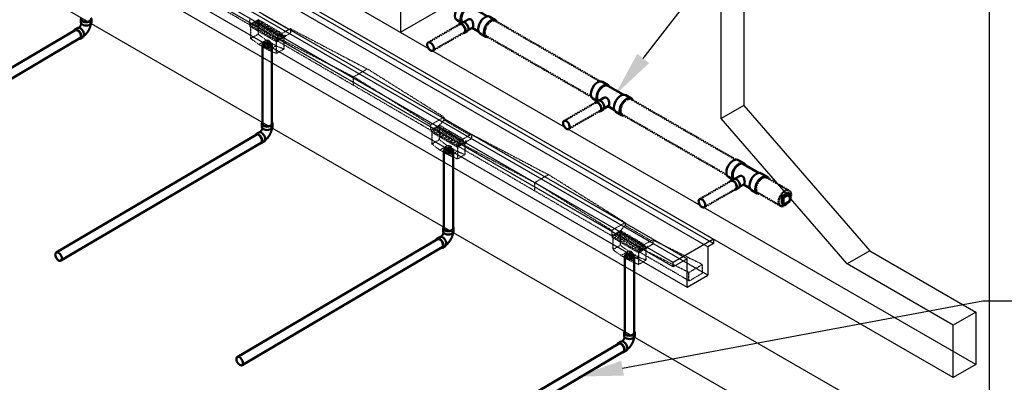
# Model space of a CAD drawing. Header units: inches. Extents: x 169 to 20644, y -1032 to 721.
# Tile 26 of 42: x 2140 to 2509, y -759 to -623. Entities that reach past the tile are written whole.
import ezdxf
from ezdxf import colors
from ezdxf.entities.mleader import LeaderData, LeaderLine
from ezdxf.math import Vec2, Vec3

# ---------------------------------------------------------------- set-up
doc = ezdxf.new("R2010")
doc.units = ezdxf.units.IN
doc.header["$LTSCALE"] = 0.5
doc.header["$MEASUREMENT"] = 0
for name, pattern in [('Dash - 1_16_', [0.1875, 0.125, -0.0625]), ('Dot 1_32_', [0.03125, 0, -0.03125]), ('HIDDEN2', [0.1875, 0.125, -0.0625])]:
    doc.linetypes.add(name, pattern=pattern)
for name, color, linetype in [('M-DETL-LIGHT', 1, 'Continuous'), ('M-SECT-PATT', 8, 'Continuous'), ('P-PIPE', 3, 'Continuous'), ('S-ANNO-DIMS', 1, 'Continuous')]:
    doc.layers.add(name, color=color, linetype=linetype)
doc.styles.add('Annotative', font='romans.shx', dxfattribs={"width": 0.8, "height": 0.125})

# ---------------------------------------------------------------- blocks, each defined once
blk = doc.blocks.new('Bend - PVC - Sch 40 - DWV_USACE - Standard-V30-DRAINAGE ISOMETRIC')
at = {"layer": 'P-PIPE', "color": 90, "lineweight": 50}
for p, q in [((1286.15, -165.68), (1286.15, -166.91)), ((1290.11, -166.91), (1290.11, -165.68)), ((1284.96, -168.98), (1283.9, -169.6)), ((1285.91, -173.01), (1286.97, -172.39))]:
    blk.add_line(p, q, dxfattribs=at)
for points in [[(1286.3, -165.28, 0), (1286.22, -165.38, 0), (1286.15, -165.68, 0), (1286.22, -165.98, 0), (1286.42, -166.25, 0), (1286.73, -166.49, 0)], [(1286.73, -166.49, 0), (1287.14, -166.67, 0), (1287.62, -166.78, 0), (1288.13, -166.82, 0), (1288.64, -166.78, 0), (1289.12, -166.67, 0), (1289.53, -166.49, 0), (1289.85, -166.25, 0), (1290.04, -165.98, 0), (1290.11, -165.68, 0), (1290.04, -165.38, 0), (1289.97, -165.28, 0)], [(1284.89, -169.7, 0), (1284.53, -169.55, 0), (1284.19, -169.51, 0), (1283.91, -169.6, 0), (1283.69, -169.8, 0), (1283.6, -170, 0)], [(1285.44, -173.09, 0), (1285.62, -173.1, 0), (1285.91, -173.02, 0), (1286.13, -172.81, 0), (1286.26, -172.5, 0), (1286.31, -172.12, 0), (1286.25, -171.67, 0), (1286.11, -171.2, 0), (1285.89, -170.74, 0), (1285.59, -170.32, 0), (1285.25, -169.96, 0), (1284.89, -169.7, 0)], [(1284.96, -168.98, 0), (1284.97, -168.97, 0), (1285.25, -168.89, 0), (1285.59, -168.92, 0), (1285.95, -169.08, 0)], [(1286.32, -167.35, 0), (1286.3, -167.41, 0), (1286.28, -167.48, 0), (1286.26, -167.55, 0), (1286.24, -167.63, 0), (1286.21, -167.7, 0), (1286.18, -167.77, 0), (1286.15, -167.85, 0), (1286.12, -167.92, 0), (1286.08, -167.99, 0), (1286.04, -168.07, 0), (1286, -168.14, 0), (1285.96, -168.21, 0), (1285.92, -168.28, 0), (1285.87, -168.35, 0), (1285.83, -168.42, 0), (1285.78, -168.49, 0), (1285.73, -168.56, 0), (1285.68, -168.62, 0), (1285.63, -168.68, 0), (1285.58, -168.74, 0), (1285.53, -168.79, 0), (1285.48, -168.85, 0), (1285.43, -168.89, 0), (1285.42, -168.9, 0)], [(1285.95, -169.08, 0), (1286.31, -169.34, 0), (1286.65, -169.69, 0), (1286.95, -170.12, 0), (1287.17, -170.58, 0), (1287.31, -171.05, 0), (1287.37, -171.49, 0), (1287.32, -171.88, 0), (1287.19, -172.19, 0), (1286.97, -172.39, 0)], [(1286.73, -167.71, 0), (1286.42, -167.48, 0), (1286.22, -167.2, 0), (1286.15, -166.91, 0)], [(1290.11, -166.91, 0), (1290.04, -167.2, 0), (1289.85, -167.48, 0), (1289.53, -167.71, 0), (1289.12, -167.89, 0), (1288.64, -168.01, 0), (1288.13, -168.05, 0), (1287.62, -168.01, 0), (1287.14, -167.89, 0), (1286.73, -167.71, 0)], [(1289.85, -167.48, 0), (1289.84, -167.55, 0), (1289.82, -167.71, 0), (1289.79, -167.87, 0), (1289.76, -168.03, 0), (1289.72, -168.18, 0), (1289.68, -168.34, 0), (1289.63, -168.5, 0), (1289.59, -168.65, 0), (1289.53, -168.8, 0), (1289.48, -168.96, 0), (1289.42, -169.11, 0), (1289.35, -169.26, 0), (1289.28, -169.41, 0), (1289.21, -169.56, 0), (1289.14, -169.7, 0), (1289.06, -169.85, 0), (1288.98, -169.99, 0), (1288.89, -170.13, 0), (1288.8, -170.27, 0), (1288.71, -170.4, 0), (1288.62, -170.54, 0), (1288.52, -170.67, 0), (1288.42, -170.8, 0), (1288.32, -170.93, 0), (1288.21, -171.05, 0), (1288.1, -171.17, 0), (1287.99, -171.29, 0), (1287.88, -171.4, 0), (1287.76, -171.51, 0), (1287.64, -171.62, 0), (1287.51, -171.73, 0), (1287.39, -171.83, 0), (1287.33, -171.87, 0)]]:
    blk.add_polyline3d(points, dxfattribs=at)
for centre, start, end in [((1287.17, -166.17), 126.6849, 134.3783), ((1289.1, -166.17), 45.6217, 53.3151)]:
    blk.add_arc(centre, 1.24, start, end, dxfattribs=at)
blk = doc.blocks.new('Plumbing_Joints_Spears_DWV_Tee_Reducing_Vent-Tee - P442-V27-DRAINAGE ISOMETRIC')
at = {"layer": 'P-PIPE', "color": 90, "lineweight": 50}
for p, q in [((2302.18, -613.9), (2300.05, -612.67)), ((2307.73, -617.49), (2302.01, -614.18)), ((2296.41, -618.99), (2298.05, -619.94)), ((2298.38, -619.75), (2297.32, -620.36)), ((2300.58, -618.69), (2298.87, -619.67)), ((2310.84, -618.9), (2308.72, -617.68)), ((2299.24, -623.7), (2300.3, -623.09)), ((2300.6, -622.71), (2302.33, -621.72)), ((2302.06, -621.87), (2304.42, -623.23)), ((2305.08, -623.99), (2307.2, -625.22))]:
    blk.add_line(p, q, dxfattribs=at)
for points in [[(2295.65, -617.32, 0), (2295.74, -616.5, 0), (2296, -615.63, 0), (2296.41, -614.78, 0), (2296.94, -614, 0), (2297.56, -613.34, 0), (2298.23, -612.85, 0), (2298.9, -612.57, 0), (2299.52, -612.51, 0), (2300.04, -612.67, 0)], [(2302.72, -614.56, 0), (2302.59, -614.28, 0), (2302.18, -613.9, 0), (2301.64, -613.73, 0), (2301.02, -613.79, 0), (2300.35, -614.08, 0), (2299.68, -614.56, 0), (2299.06, -615.22, 0), (2298.53, -616, 0), (2298.12, -616.86, 0), (2297.86, -617.72, 0), (2297.77, -618.54, 0)], [(2298.01, -618.41, 0), (2298.09, -617.66, 0), (2298.32, -616.87, 0), (2298.69, -616.1, 0), (2299.18, -615.39, 0), (2299.75, -614.79, 0), (2300.35, -614.35, 0), (2300.96, -614.09, 0), (2301.52, -614.03, 0), (2302.01, -614.18, 0)], [(2296.41, -618.99, 0), (2296, -618.61, 0), (2295.74, -618.04, 0), (2295.65, -617.32, 0)], [(2297.77, -618.54, 0), (2297.86, -619.26, 0), (2298.14, -619.89, 0)], [(2298.41, -619.74, 0), (2298.32, -619.58, 0), (2298.09, -619.06, 0), (2298.01, -618.41, 0)], [(2298.38, -619.75, 0), (2298.66, -619.67, 0), (2298.99, -619.7, 0), (2299.34, -619.85, 0), (2299.69, -620.1, 0), (2300.02, -620.45, 0), (2300.3, -620.86, 0), (2300.52, -621.31, 0), (2300.66, -621.77, 0), (2300.7, -622.21, 0)], [(2300.58, -618.69, 0), (2300.92, -618.56, 0), (2301.4, -618.57, 0), (2301.84, -618.82, 0), (2302.16, -619.27, 0), (2302.37, -619.84, 0), (2302.48, -620.45, 0), (2302.52, -621.01, 0)], [(2304.32, -622.32, 0), (2304.41, -621.5, 0), (2304.67, -620.64, 0), (2305.08, -619.78, 0), (2305.61, -619, 0), (2306.23, -618.35, 0), (2306.9, -617.86, 0), (2307.57, -617.57, 0), (2308.19, -617.51, 0), (2308.72, -617.68, 0)], [(2311.37, -619.54, 0), (2311.25, -619.28, 0), (2310.84, -618.9, 0), (2310.31, -618.74, 0), (2309.69, -618.8, 0), (2309.02, -619.08, 0), (2308.35, -619.57, 0), (2307.73, -620.23, 0), (2307.2, -621.01, 0), (2306.79, -621.86, 0), (2306.53, -622.73, 0), (2306.44, -623.55, 0)], [(2299.64, -622.82, 0), (2299.6, -622.38, 0), (2299.46, -621.93, 0), (2299.24, -621.48, 0), (2298.96, -621.06, 0), (2298.63, -620.72, 0), (2298.28, -620.46, 0), (2297.93, -620.31, 0), (2297.6, -620.28, 0), (2297.32, -620.36, 0), (2297.1, -620.57, 0), (2297.02, -620.74, 0)], [(2298.72, -623.76, 0), (2298.96, -623.79, 0), (2299.24, -623.7, 0), (2299.46, -623.5, 0), (2299.6, -623.2, 0), (2299.64, -622.82, 0)], [(2300.7, -622.21, 0), (2300.66, -622.59, 0), (2300.52, -622.89, 0), (2300.3, -623.09, 0)], [(2302.52, -621.01, 0), (2302.48, -621.44, 0), (2302.37, -621.69, 0), (2302.33, -621.72, 0)], [(2305.08, -623.99, 0), (2304.67, -623.61, 0), (2304.41, -623.04, 0), (2304.32, -622.32, 0)], [(2306.44, -623.55, 0), (2306.53, -624.27, 0), (2306.79, -624.84, 0), (2307.2, -625.22, 0), (2307.73, -625.38, 0), (2307.98, -625.36, 0)]]:
    blk.add_polyline3d(points, dxfattribs=at)
blk = doc.blocks.new('Plug - PVC - Sch 40 - DWV_USACE - Standard-V12-DRAINAGE ISOMETRIC ALTERNATE - PLAN 2')
at = {"layer": 'P-PIPE', "color": 90, "lineweight": 50}
for p, q in [((2478.92, -717.45), (2476.58, -718.8)), ((2476.58, -718.8), (2477.29, -719.21)), ((2476.58, -718.8), (2476.58, -721.5)), ((2477.29, -719.21), (2479.63, -717.86)), ((2477.29, -721.91), (2477.29, -719.21)), ((2479.63, -717.86), (2478.92, -717.45)), ((2479.63, -717.86), (2479.63, -720.56)), ((2477.29, -721.91), (2476.58, -721.5)), ((2479.63, -720.56), (2477.29, -721.91))]:
    blk.add_line(p, q, dxfattribs=at)
blk = doc.blocks.new('Mechanical_Box_H_rvt-1-DRAINAGE ISOMETRIC')
at = {"layer": 'M-DETL-LIGHT', "linetype": 'HIDDEN2'}
for p, q in [((2226.13, -625.02), (2168.33, -591.32)), ((2226.13, -623.02), (2226.13, -625.02)), ((2229.46, -623.12), (2226.13, -625.02)), ((2229.65, -623.24), (2226.33, -625.13)), ((2229.44, -623.72), (2227.42, -624.88)), ((2238.37, -628.32), (2229.45, -623.12)), ((2240.91, -626.86), (2231.16, -621.17)), ((2236.5, -631.06), (2226.13, -625.02)), ((2226.33, -625.13), (2226.33, -625.64)), ((2236.22, -631.4), (2226.33, -625.64)), ((2226.57, -625.78), (2226.57, -630.18)), ((2229.88, -624.07), (2227.83, -625.24)), ((2230.52, -624.34), (2228.49, -625.5)), ((2230.95, -624.7), (2228.9, -625.87)), ((2229.35, -623.8), (2229.35, -628.56)), ((2231.59, -624.97), (2229.56, -626.13)), ((2232.03, -625.32), (2229.98, -626.49)), ((2232.67, -625.59), (2230.64, -626.76)), ((2233.1, -625.95), (2231.05, -627.12)), ((2233.74, -626.22), (2231.71, -627.38)), ((2234.18, -626.58), (2232.13, -627.75)), ((2234.81, -626.85), (2232.79, -628.01)), ((2235.25, -627.2), (2233.2, -628.37)), ((2241.52, -626.51), (2236.5, -629.39)), ((2241.52, -626.51), (2270.28, -641.57)), ((2241.52, -626.51), (2241.52, -628.19)), ((2226.57, -630.18), (2229.35, -628.56)), ((2229.6, -632.41), (2226.57, -630.18)), ((2232.38, -630.79), (2229.35, -628.56)), ((2229.6, -632.41), (2232.38, -630.79)), ((2236.06, -632.93), (2232.38, -630.79)), ((2235.89, -627.47), (2233.86, -628.63)), ((2236.32, -627.83), (2234.27, -629)), ((2236.96, -628.1), (2234.93, -629.26)), ((2237.4, -628.45), (2235.35, -629.62)), ((2238.04, -628.72), (2236.01, -629.89)), ((2239.53, -629), (2236.22, -630.89)), ((2239.53, -629.5), (2236.22, -631.4)), ((2294.22, -664.7), (2236.22, -630.89)), ((2236.22, -630.89), (2236.22, -631.4)), ((2238.47, -629.08), (2236.42, -630.25)), ((2241.52, -628.19), (2236.5, -631.06)), ((2236.5, -629.39), (2236.5, -631.06)), ((2236.5, -629.71), (2265.18, -644.54)), ((2238.96, -629.83), (2238.96, -634.16)), ((2239.53, -629), (2239.53, -629.5)), ((2233.28, -634.55), (2229.6, -632.41)), ((2233.28, -634.55), (2236.06, -632.93)), ((2236.18, -635.78), (2233.28, -634.55)), ((2238.96, -634.16), (2236.06, -632.93)), ((2236.18, -631.38), (2236.18, -635.78)), ((2236.18, -635.78), (2238.96, -634.16)), ((2265.18, -644.54), (2270.28, -641.57)), ((2299.04, -659.66), (2270.28, -641.57)), ((2265.18, -647.78), (2265.18, -644.54)), ((2294.02, -662.54), (2265.18, -644.54)), ((2299.04, -659.72), (2294.02, -662.59)), ((2299.04, -659.72), (2299.04, -660.74)), ((2294.02, -662.59), (2294.02, -664.59)), ((2297.34, -662.69), (2294.02, -664.59)), ((2297.53, -662.81), (2294.22, -664.7)), ((2297.33, -663.29), (2295.3, -664.45)), ((2297.76, -663.64), (2295.71, -664.81)), ((2298.4, -663.91), (2296.37, -665.07)), ((2298.84, -664.27), (2296.79, -665.44)), ((2297.23, -663.37), (2297.23, -668.13)), ((2306.25, -667.89), (2297.33, -662.69)), ((2297.34, -662.69), (2299.04, -660.74)), ((2308.8, -666.43), (2299.04, -660.74)), ((2294.22, -664.7), (2294.22, -665.21)), ((2304.1, -670.46), (2294.22, -664.7)), ((2304.1, -670.97), (2294.22, -665.21)), ((2294.45, -665.35), (2294.45, -669.75)), ((2299.48, -664.54), (2297.45, -665.7)), ((2299.91, -664.89), (2297.86, -666.07)), ((2300.55, -665.17), (2298.52, -666.33)), ((2300.98, -665.52), (2298.93, -666.69)), ((2301.62, -665.79), (2299.59, -666.95)), ((2302.06, -666.15), (2300.01, -667.32)), ((2302.7, -666.42), (2300.67, -667.58)), ((2303.13, -666.77), (2301.08, -667.94)), ((2303.77, -667.04), (2301.74, -668.2)), ((2304.21, -667.4), (2302.16, -668.57)), ((2304.85, -667.67), (2302.82, -668.83)), ((2309.4, -666.08), (2304.38, -668.96)), ((2309.4, -667.76), (2304.38, -670.63)), ((2309.4, -666.08), (2309.4, -667.76)), ((2309.4, -666.08), (2338.16, -681.2)), ((2294.45, -669.75), (2297.23, -668.13)), ((2297.48, -671.98), (2294.45, -669.75)), ((2300.26, -670.36), (2297.23, -668.13)), ((2297.48, -671.98), (2300.26, -670.36)), ((2303.94, -672.5), (2300.26, -670.36)), ((2305.28, -668.02), (2303.23, -669.2)), ((2305.92, -668.3), (2303.89, -669.46)), ((2304.07, -670.95), (2304.07, -675.35)), ((2307.42, -668.57), (2304.1, -670.46)), ((2307.42, -669.07), (2304.1, -670.97)), ((2304.1, -670.46), (2304.1, -670.97)), ((2361.9, -704.16), (2304.1, -670.46)), ((2306.35, -668.65), (2304.3, -669.82)), ((2304.38, -668.96), (2304.38, -670.63)), ((2304.38, -668.96), (2333.06, -684.18)), ((2306.84, -669.4), (2306.84, -673.73)), ((2307.42, -668.57), (2307.42, -669.07)), ((2301.16, -674.12), (2297.48, -671.98)), ((2301.16, -674.12), (2303.94, -672.5)), ((2304.07, -675.35), (2301.16, -674.12)), ((2306.84, -673.73), (2303.94, -672.5)), ((2304.07, -675.35), (2306.84, -673.73)), ((2333.06, -684.18), (2338.16, -681.2)), ((2366.92, -699.23), (2338.16, -681.2)), ((2333.06, -687.41), (2333.06, -684.18)), ((2361.9, -702.11), (2333.06, -684.18)), ((2366.92, -699.29), (2361.9, -702.16)), ((2365.22, -702.26), (2366.92, -700.31)), ((2366.92, -699.29), (2366.92, -700.31)), ((2376.68, -706), (2366.92, -700.31)), ((2361.9, -702.16), (2361.9, -704.16)), ((2365.22, -702.26), (2361.9, -704.16)), ((2372.26, -710.2), (2361.9, -704.16)), ((2365.41, -702.38), (2362.1, -704.27)), ((2362.1, -704.27), (2362.1, -704.78)), ((2371.98, -710.54), (2362.1, -704.78)), ((2365.21, -702.86), (2363.18, -704.02)), ((2365.64, -703.21), (2363.6, -704.38)), ((2366.28, -703.48), (2364.25, -704.64)), ((2366.72, -703.84), (2364.67, -705.01)), ((2365.12, -702.94), (2365.12, -707.7)), ((2374.13, -707.46), (2365.22, -702.26)), ((2367.36, -704.11), (2365.33, -705.27)), ((2367.79, -704.46), (2365.74, -705.64)), ((2368.43, -704.74), (2366.4, -705.9)), ((2362.34, -704.92), (2362.34, -709.32)), ((2362.34, -709.32), (2365.12, -707.7)), ((2368.14, -709.93), (2365.12, -707.7)), ((2368.87, -705.09), (2366.82, -706.26)), ((2369.51, -705.36), (2367.48, -706.52)), ((2369.94, -705.72), (2367.89, -706.89)), ((2370.58, -705.99), (2368.55, -707.15)), ((2371.01, -706.34), (2368.97, -707.51)), ((2371.65, -706.61), (2369.62, -707.78)), ((2372.09, -706.97), (2370.04, -708.14)), ((2372.73, -707.24), (2370.7, -708.4)), ((2373.16, -707.6), (2371.11, -708.77)), ((2373.8, -707.87), (2371.77, -709.03)), ((2375.3, -708.14), (2371.98, -710.04)), ((2374.24, -708.22), (2372.19, -709.39)), ((2377.29, -705.66), (2372.26, -708.53)), ((2377.29, -707.33), (2372.26, -710.2)), ((2372.26, -708.53), (2372.26, -710.2)), ((2372.26, -708.53), (2390.87, -717.85)), ((2375.3, -708.14), (2375.3, -708.64)), ((2377.29, -705.66), (2377.29, -707.33)), ((2377.29, -705.66), (2395.97, -714.88)), ((2365.36, -711.55), (2362.34, -709.32)), ((2365.36, -711.55), (2368.14, -709.93)), ((2369.05, -713.69), (2365.36, -711.55)), ((2371.82, -712.07), (2368.14, -709.93)), ((2369.05, -713.69), (2371.82, -712.07)), ((2374.73, -713.3), (2371.82, -712.07)), ((2371.95, -710.52), (2371.95, -714.92)), ((2375.3, -708.64), (2371.98, -710.54)), ((2371.98, -710.04), (2371.98, -710.54)), ((2390.87, -721.03), (2371.98, -710.04)), ((2374.73, -708.97), (2374.73, -713.3)), ((2371.95, -714.92), (2369.05, -713.69)), ((2371.95, -714.92), (2374.73, -713.3)), ((2390.87, -717.85), (2395.97, -714.88)), ((2395.97, -718.12), (2395.97, -714.88)), ((2390.87, -721.09), (2390.87, -717.85)), ((2390.87, -721.09), (2395.97, -718.12))]:
    blk.add_line(p, q, dxfattribs=at)
at = {"layer": 'M-DETL-LIGHT', "linetype": 'Continuous'}
for p, q in [((2232.77, -631.58), (2232.77, -633.49)), ((2300.65, -671.15), (2300.65, -673.06)), ((2368.53, -710.72), (2368.53, -712.63))]:
    blk.add_line(p, q, dxfattribs=at)
at = {"layer": 'M-DETL-LIGHT', "color": 1, "linetype": 'Continuous'}
for centre, radius, start, end in [((2232.95, -632.53), 1.78, 95.745, 183.3375), ((2232.59, -632.53), 1.78, 356.6625, 84.255), ((2232.91, -632.59), 1.67, 129.6759, 176.1977), ((2233.46, -633.01), 2.13, 131.7697, 173.1765), ((2234.39, -633.22), 2.73, 141.495, 179.1974), ((2238.56, -633.82), 6.43, 159.6343, 176.2953), ((2226.98, -633.82), 6.43, 3.7047, 20.3657), ((2231.14, -633.22), 2.73, 0.8026, 38.505), ((2232.08, -633.01), 2.13, 6.8235, 48.2303), ((2232.62, -632.59), 1.67, 3.8023, 50.3241), ((2300.83, -672.1), 1.78, 95.745, 183.3375), ((2300.79, -672.16), 1.67, 129.6759, 176.1977), ((2301.34, -672.58), 2.13, 131.7697, 173.1765), ((2302.27, -672.79), 2.73, 141.495, 179.1974), ((2306.44, -673.39), 6.43, 159.6343, 176.2953), ((2300.47, -672.1), 1.78, 356.6625, 84.255), ((2294.86, -673.39), 6.43, 3.7047, 20.3657), ((2299.03, -672.79), 2.73, 0.8026, 38.505), ((2299.96, -672.58), 2.13, 6.8235, 48.2303), ((2300.5, -672.16), 1.67, 3.8023, 50.3241), ((2368.71, -711.67), 1.78, 95.745, 183.3375), ((2368.68, -711.73), 1.67, 129.6759, 176.1977), ((2369.22, -712.15), 2.13, 131.7697, 173.1765), ((2370.16, -712.36), 2.73, 141.495, 179.1974), ((2374.32, -712.96), 6.43, 159.6343, 176.2953), ((2368.35, -711.67), 1.78, 356.6625, 84.255), ((2362.74, -712.96), 6.43, 3.7047, 20.3657), ((2366.91, -712.36), 2.73, 0.8026, 38.505), ((2367.84, -712.15), 2.13, 6.8235, 48.2303), ((2368.39, -711.73), 1.67, 3.8023, 50.3241)]:
    blk.add_arc(centre, radius, start, end, dxfattribs=at)
at = {"layer": 'M-DETL-LIGHT', "linetype": 'HIDDEN2', "extrusion": (0, 0, -1)}
for centre, start_param, end_param in [((2229.64, -623.91), 4.095331, 7.203451), ((2227.64, -625.05), 0.920266, 4.095331), ((2228.72, -625.67), 0.920266, 4.095331), ((2229.79, -626.3), 0.920266, 4.095331), ((2230.72, -624.53), 4.095331, 7.203451), ((2230.87, -626.93), 0.920266, 4.095331), ((2231.79, -625.16), 4.095331, 7.203451), ((2231.94, -627.55), 0.920266, 4.095331), ((2232.86, -625.78), 4.095331, 7.203451), ((2233.94, -626.41), 4.095331, 7.203451), ((2235.01, -627.04), 4.095331, 7.203451), ((2236.09, -627.66), 4.095331, 7.203451), ((2233.01, -628.18), 0.920266, 4.095331), ((2234.09, -628.8), 0.920266, 4.095331), ((2235.16, -629.43), 0.920266, 4.095331), ((2236.24, -630.06), 0.920266, 4.095331), ((2237.16, -628.29), 4.095331, 7.203451), ((2238.23, -628.91), 4.095331, 7.203451), ((2297.52, -663.48), 4.095331, 7.203451), ((2298.6, -664.1), 4.095331, 7.203451), ((2295.53, -664.62), 0.920266, 4.095331), ((2296.6, -665.24), 0.920266, 4.095331), ((2297.67, -665.87), 0.920266, 4.095331), ((2298.75, -666.5), 0.920266, 4.095331), ((2299.67, -664.73), 4.095331, 7.203451), ((2299.82, -667.12), 0.920266, 4.095331), ((2300.75, -665.35), 4.095331, 7.203451), ((2300.9, -667.75), 0.920266, 4.095331), ((2301.82, -665.98), 4.095331, 7.203451), ((2302.89, -666.61), 4.095331, 7.203451), ((2303.97, -667.23), 4.095331, 7.203451), ((2305.04, -667.86), 4.095331, 7.203451), ((2301.97, -668.38), 0.920266, 4.095331), ((2303.04, -669), 0.920266, 4.095331), ((2304.12, -669.63), 0.920266, 4.095331), ((2306.12, -668.49), 4.095331, 7.203451), ((2363.41, -704.19), 0.920266, 4.095331), ((2364.48, -704.82), 0.920266, 4.095331), ((2365.41, -703.05), 4.095331, 7.203451), ((2366.48, -703.67), 4.095331, 7.203451), ((2367.55, -704.3), 4.095331, 7.203451), ((2368.63, -704.93), 4.095331, 7.203451), ((2365.56, -705.44), 0.920266, 4.095331), ((2366.63, -706.07), 0.920266, 4.095331), ((2367.7, -706.69), 0.920266, 4.095331), ((2368.78, -707.32), 0.920266, 4.095331), ((2369.7, -705.55), 4.095331, 7.203451), ((2369.85, -707.95), 0.920266, 4.095331), ((2370.78, -706.18), 4.095331, 7.203451), ((2370.93, -708.57), 0.920266, 4.095331), ((2371.85, -706.8), 4.095331, 7.203451), ((2372.92, -707.43), 4.095331, 7.203451), ((2374, -708.06), 4.095331, 7.203451), ((2372, -709.2), 0.920266, 4.095331)]:
    blk.add_ellipse(centre, major_axis=(0.355, 0.042), ratio=0.675017, start_param=start_param, end_param=end_param, dxfattribs=at)
at = {"layer": 'M-DETL-LIGHT', "extrusion": (0, 0, -1)}
for centre in [(2232.77, -632.63), (2300.65, -672.2), (2368.53, -711.77)]:
    blk.add_ellipse(centre, major_axis=(1.6, 0), ratio=0.6329, start_param=0, end_param=3.141593, dxfattribs=at)
at = {"layer": 'M-DETL-LIGHT', "linetype": 'HIDDEN2'}
for centre in [(2300.65, -672.2), (2368.53, -711.77)]:
    blk.add_ellipse(centre, major_axis=(1.6, 0), ratio=0.6329, start_param=0, end_param=3.141593, dxfattribs=at)
at = {"layer": 'P-PIPE', "color": 90, "linetype": 'HIDDEN2', "lineweight": 50}
for p, q in [((2357.43, -646.18), (2318.2, -623.53)), ((2314.88, -629.27), (2354.19, -651.96)), ((2408.39, -675.6), (2369.11, -652.92)), ((2365.8, -658.66), (2405.09, -681.34)), ((2428.47, -687.19), (2420.08, -682.35)), ((2416.71, -688.05), (2425.16, -692.93))]:
    blk.add_line(p, q, dxfattribs=at)
at = {"layer": 'P-PIPE', "color": 90, "lineweight": 50}
for p, q in [((2160.81, -627.03), (2085.81, -671.24)), ((2087.59, -674.25), (2162.59, -630.05)), ((2231.06, -632.67), (2231.06, -662.11)), ((2234.56, -662.11), (2234.56, -632.77)), ((2228.69, -666.23), (2153.69, -710.43)), ((2155.47, -713.44), (2230.47, -669.24)), ((2298.94, -672.33), (2298.94, -701.3)), ((2302.44, -701.3), (2302.44, -672.47)), ((2296.58, -705.42), (2221.58, -749.62)), ((2223.35, -752.64), (2298.35, -708.43)), ((2366.82, -711.89), (2366.82, -740.49)), ((2370.32, -740.49), (2370.32, -711.77)), ((2364.46, -744.61), (2289.46, -788.81)), ((2291.24, -791.83), (2366.24, -747.62))]:
    blk.add_line(p, q, dxfattribs=at)
at = {"layer": 'P-PIPE', "color": 90, "linetype": 'Dash - 1_16_', "lineweight": 50}
for p, q in [((2304.92, -624.85), (2293.12, -631.67)), ((2294.87, -634.7), (2306.67, -627.88)), ((2355.84, -654.25), (2344.03, -661.06)), ((2345.78, -664.09), (2357.59, -657.28)), ((2406.65, -683.59), (2394.85, -690.4)), ((2396.6, -693.43), (2408.4, -686.62))]:
    blk.add_line(p, q, dxfattribs=at)
at = {"layer": 'P-PIPE', "color": 90, "lineweight": 50}
for points in [[(2163.68, -623.63, 0), (2163.41, -623.42, 0), (2163.23, -623.18, 0), (2163.17, -622.92, 0)], [(2166.16, -623.63, 0), (2165.8, -623.79, 0), (2165.37, -623.89, 0), (2164.92, -623.93, 0), (2164.47, -623.89, 0), (2164.05, -623.79, 0), (2163.68, -623.63, 0)], [(2166.67, -622.92, 0), (2166.61, -623.18, 0), (2166.44, -623.42, 0), (2166.16, -623.63, 0)], [(2160.81, -627.03, 0), (2161.07, -626.96, 0), (2161.36, -626.99, 0), (2161.68, -627.12, 0)], [(2161.68, -627.12, 0), (2162, -627.36, 0), (2162.3, -627.67, 0), (2162.56, -628.04, 0), (2162.76, -628.45, 0), (2162.89, -628.87, 0), (2162.93, -629.26, 0)], [(2304.95, -624.84, 0), (2305.18, -624.77, 0), (2305.48, -624.8, 0), (2305.8, -624.94, 0)], [(2305.8, -624.94, 0), (2306.12, -625.17, 0), (2306.42, -625.49, 0), (2306.67, -625.86, 0), (2306.87, -626.27, 0), (2306.99, -626.69, 0), (2307.04, -627.08, 0)], [(2307.04, -627.08, 0), (2306.99, -627.43, 0), (2306.87, -627.7, 0), (2306.68, -627.88, 0)], [(2162.93, -629.26, 0), (2162.89, -629.6, 0), (2162.77, -629.87, 0), (2162.58, -630.05, 0)], [(2231.57, -631.94, 0), (2231.29, -632.15, 0), (2231.12, -632.4, 0), (2231.06, -632.66, 0), (2231.12, -632.92, 0), (2231.29, -633.16, 0), (2231.57, -633.37, 0)], [(2234.05, -631.94, 0), (2233.68, -631.78, 0), (2233.26, -631.68, 0), (2232.81, -631.65, 0), (2232.36, -631.68, 0), (2231.93, -631.78, 0), (2231.57, -631.94, 0)], [(2231.57, -633.37, 0), (2231.93, -633.53, 0), (2232.36, -633.63, 0), (2232.81, -633.67, 0), (2233.26, -633.63, 0), (2233.68, -633.53, 0), (2234.05, -633.37, 0)], [(2234.05, -633.37, 0), (2234.32, -633.16, 0), (2234.5, -632.92, 0), (2234.56, -632.66, 0), (2234.5, -632.4, 0), (2234.32, -632.15, 0), (2234.05, -631.94, 0)], [(2294, -631.75, 0), (2293.68, -631.62, 0), (2293.38, -631.59, 0), (2293.12, -631.67, 0), (2292.93, -631.85, 0), (2292.8, -632.12, 0), (2292.76, -632.47, 0)], [(2292.76, -632.47, 0), (2292.8, -632.86, 0), (2292.93, -633.28, 0), (2293.12, -633.69, 0), (2293.38, -634.06, 0), (2293.68, -634.38, 0), (2294, -634.61, 0)], [(2295.24, -633.9, 0), (2295.19, -633.5, 0), (2295.07, -633.09, 0), (2294.87, -632.68, 0), (2294.62, -632.3, 0), (2294.32, -631.99, 0), (2294, -631.75, 0)], [(2294, -634.61, 0), (2294.32, -634.75, 0), (2294.62, -634.78, 0), (2294.87, -634.7, 0), (2295.07, -634.51, 0), (2295.19, -634.24, 0), (2295.24, -633.9, 0)], [(2355.86, -654.24, 0), (2356.09, -654.17, 0), (2356.39, -654.2, 0), (2356.71, -654.33, 0)], [(2356.71, -654.33, 0), (2357.03, -654.57, 0), (2357.33, -654.88, 0), (2357.59, -655.26, 0), (2357.78, -655.67, 0), (2357.91, -656.08, 0), (2357.95, -656.48, 0)], [(2357.95, -656.48, 0), (2357.91, -656.82, 0), (2357.78, -657.1, 0), (2357.59, -657.28, 0)], [(2231.57, -662.82, 0), (2231.29, -662.61, 0), (2231.11, -662.37, 0), (2231.05, -662.11, 0)], [(2234.04, -662.82, 0), (2233.68, -662.98, 0), (2233.26, -663.08, 0), (2232.8, -663.12, 0), (2232.35, -663.08, 0), (2231.93, -662.98, 0), (2231.57, -662.82, 0)], [(2234.55, -662.11, 0), (2234.49, -662.37, 0), (2234.32, -662.61, 0), (2234.04, -662.82, 0)], [(2344.91, -661.15, 0), (2344.59, -661.01, 0), (2344.29, -660.98, 0), (2344.03, -661.06, 0), (2343.84, -661.24, 0), (2343.71, -661.52, 0), (2343.67, -661.86, 0)], [(2343.67, -661.86, 0), (2343.71, -662.26, 0), (2343.84, -662.67, 0), (2344.03, -663.08, 0), (2344.29, -663.46, 0), (2344.59, -663.77, 0), (2344.91, -664, 0)], [(2346.15, -663.29, 0), (2346.11, -662.9, 0), (2345.98, -662.48, 0), (2345.78, -662.07, 0), (2345.53, -661.7, 0), (2345.23, -661.38, 0), (2344.91, -661.15, 0)], [(2344.91, -664, 0), (2345.23, -664.14, 0), (2345.53, -664.17, 0), (2345.78, -664.09, 0), (2345.98, -663.91, 0), (2346.11, -663.64, 0), (2346.15, -663.29, 0)], [(2228.69, -666.23, 0), (2228.95, -666.15, 0), (2229.24, -666.18, 0), (2229.56, -666.31, 0)], [(2229.56, -666.31, 0), (2229.89, -666.55, 0), (2230.19, -666.86, 0), (2230.44, -667.24, 0), (2230.64, -667.64, 0), (2230.77, -668.06, 0), (2230.81, -668.45, 0)], [(2230.81, -668.45, 0), (2230.78, -668.79, 0), (2230.66, -669.07, 0), (2230.46, -669.25, 0)], [(2299.45, -671.62, 0), (2299.18, -671.83, 0), (2299, -672.08, 0), (2298.94, -672.34, 0), (2299, -672.6, 0), (2299.18, -672.84, 0), (2299.45, -673.05, 0)], [(2301.93, -671.62, 0), (2301.57, -671.46, 0), (2301.14, -671.36, 0), (2300.69, -671.33, 0), (2300.24, -671.36, 0), (2299.82, -671.46, 0), (2299.45, -671.62, 0)], [(2301.93, -673.05, 0), (2302.21, -672.84, 0), (2302.38, -672.6, 0), (2302.44, -672.34, 0), (2302.38, -672.08, 0), (2302.21, -671.83, 0), (2301.93, -671.62, 0)], [(2299.45, -673.05, 0), (2299.82, -673.21, 0), (2300.24, -673.31, 0), (2300.69, -673.35, 0), (2301.14, -673.31, 0), (2301.57, -673.21, 0), (2301.93, -673.05, 0)], [(2406.68, -683.58, 0), (2406.91, -683.51, 0), (2407.21, -683.54, 0), (2407.53, -683.67, 0)], [(2407.53, -683.67, 0), (2407.85, -683.91, 0), (2408.15, -684.22, 0), (2408.4, -684.6, 0), (2408.6, -685.01, 0), (2408.72, -685.42, 0), (2408.77, -685.82, 0)], [(2408.77, -685.82, 0), (2408.72, -686.16, 0), (2408.6, -686.43, 0), (2408.41, -686.62, 0)], [(2395.73, -690.49, 0), (2395.41, -690.35, 0), (2395.11, -690.32, 0), (2394.85, -690.4, 0), (2394.66, -690.58, 0), (2394.53, -690.86, 0), (2394.49, -691.2, 0)], [(2394.49, -691.2, 0), (2394.53, -691.59, 0), (2394.66, -692.01, 0), (2394.85, -692.42, 0), (2395.11, -692.8, 0), (2395.41, -693.11, 0), (2395.73, -693.34, 0)], [(2396.96, -692.63, 0), (2396.92, -692.24, 0), (2396.8, -691.82, 0), (2396.6, -691.41, 0), (2396.35, -691.03, 0), (2396.05, -690.72, 0), (2395.73, -690.49, 0)], [(2395.73, -693.34, 0), (2396.05, -693.48, 0), (2396.35, -693.51, 0), (2396.6, -693.43, 0), (2396.8, -693.25, 0), (2396.92, -692.98, 0), (2396.96, -692.63, 0)], [(2299.45, -702.01, 0), (2299.17, -701.81, 0), (2299, -701.56, 0), (2298.94, -701.3, 0)], [(2301.92, -702.01, 0), (2301.56, -702.18, 0), (2301.14, -702.28, 0), (2300.69, -702.31, 0), (2300.23, -702.28, 0), (2299.81, -702.18, 0), (2299.45, -702.01, 0)], [(2302.44, -701.3, 0), (2302.38, -701.56, 0), (2302.2, -701.81, 0), (2301.92, -702.01, 0)], [(2296.58, -705.42, 0), (2296.83, -705.34, 0), (2297.13, -705.37, 0), (2297.45, -705.51, 0)], [(2297.45, -705.51, 0), (2297.77, -705.74, 0), (2298.07, -706.05, 0), (2298.33, -706.43, 0), (2298.52, -706.84, 0), (2298.65, -707.25, 0), (2298.7, -707.64, 0)], [(2298.7, -707.64, 0), (2298.66, -707.99, 0), (2298.54, -708.26, 0), (2298.34, -708.44, 0)], [(2154.57, -710.51, 0), (2154.25, -710.38, 0), (2153.95, -710.35, 0), (2153.7, -710.43, 0), (2153.51, -710.61, 0), (2153.38, -710.88, 0), (2153.35, -711.22, 0)], [(2153.35, -711.22, 0), (2153.39, -711.61, 0), (2153.52, -712.03, 0), (2153.72, -712.44, 0), (2153.98, -712.81, 0), (2154.28, -713.12, 0), (2154.6, -713.36, 0)], [(2155.82, -712.65, 0), (2155.78, -712.26, 0), (2155.65, -711.84, 0), (2155.45, -711.44, 0), (2155.19, -711.06, 0), (2154.89, -710.75, 0), (2154.57, -710.51, 0)], [(2367.34, -711.14, 0), (2367.06, -711.35, 0), (2366.88, -711.6, 0), (2366.82, -711.86, 0), (2366.88, -712.12, 0), (2367.06, -712.36, 0), (2367.34, -712.57, 0)], [(2369.81, -711.14, 0), (2369.45, -710.98, 0), (2369.03, -710.88, 0), (2368.57, -710.85, 0), (2368.12, -710.88, 0), (2367.7, -710.98, 0), (2367.34, -711.14, 0)], [(2369.81, -712.57, 0), (2370.09, -712.36, 0), (2370.26, -712.12, 0), (2370.32, -711.86, 0), (2370.26, -711.6, 0), (2370.09, -711.35, 0), (2369.81, -711.14, 0)], [(2154.6, -713.36, 0), (2154.92, -713.49, 0), (2155.21, -713.52, 0), (2155.47, -713.45, 0), (2155.66, -713.26, 0), (2155.78, -712.99, 0), (2155.82, -712.65, 0)], [(2367.34, -712.57, 0), (2367.7, -712.73, 0), (2368.12, -712.83, 0), (2368.57, -712.87, 0), (2369.03, -712.83, 0), (2369.45, -712.73, 0), (2369.81, -712.57, 0)], [(2367.33, -741.21, 0), (2367.05, -741, 0), (2366.88, -740.75, 0), (2366.82, -740.49, 0)], [(2369.81, -741.21, 0), (2369.44, -741.37, 0), (2369.02, -741.47, 0), (2368.57, -741.5, 0), (2368.12, -741.47, 0), (2367.69, -741.37, 0), (2367.33, -741.21, 0)], [(2370.32, -740.49, 0), (2370.26, -740.75, 0), (2370.08, -741, 0), (2369.81, -741.21, 0)], [(2364.46, -744.61, 0), (2364.71, -744.53, 0), (2365.01, -744.56, 0), (2365.33, -744.7, 0)], [(2365.33, -744.7, 0), (2365.65, -744.93, 0), (2365.95, -745.25, 0), (2366.21, -745.62, 0), (2366.41, -746.03, 0), (2366.53, -746.44, 0), (2366.58, -746.83, 0)], [(2366.58, -746.83, 0), (2366.54, -747.18, 0), (2366.42, -747.45, 0), (2366.23, -747.63, 0)], [(2222.45, -749.71, 0), (2222.13, -749.57, 0), (2221.84, -749.54, 0), (2221.58, -749.62, 0), (2221.39, -749.8, 0), (2221.27, -750.07, 0), (2221.23, -750.41, 0)], [(2221.23, -750.41, 0), (2221.27, -750.81, 0), (2221.4, -751.22, 0), (2221.6, -751.63, 0), (2221.86, -752, 0), (2222.16, -752.32, 0), (2222.48, -752.55, 0)], [(2223.7, -751.84, 0), (2223.66, -751.45, 0), (2223.53, -751.04, 0), (2223.33, -750.63, 0), (2223.07, -750.25, 0), (2222.77, -749.94, 0), (2222.45, -749.71, 0)], [(2222.48, -752.55, 0), (2222.8, -752.69, 0), (2223.1, -752.72, 0), (2223.35, -752.64, 0), (2223.54, -752.46, 0), (2223.66, -752.19, 0), (2223.7, -751.84, 0)]]:
    blk.add_polyline3d(points, dxfattribs=at)
at = {"layer": 'P-PIPE', "color": 90, "linetype": 'Dot 1_32_', "lineweight": 50}
for points in [[(2316.63, -623.75, 0), (2317.24, -623.49, 0), (2317.81, -623.43, 0), (2318.29, -623.58, 0)], [(2314.29, -627.8, 0), (2314.37, -627.06, 0), (2314.61, -626.27, 0), (2314.98, -625.49, 0), (2315.46, -624.79, 0), (2316.03, -624.19, 0), (2316.63, -623.75, 0)], [(2314.93, -629.27, 0), (2314.61, -628.97, 0), (2314.37, -628.46, 0), (2314.29, -627.8, 0)], [(2365.2, -657.2, 0), (2365.28, -656.45, 0), (2365.52, -655.66, 0), (2365.89, -654.89, 0), (2366.38, -654.18, 0), (2366.94, -653.58, 0), (2367.55, -653.14, 0)], [(2367.55, -653.14, 0), (2368.15, -652.88, 0), (2368.72, -652.83, 0), (2369.2, -652.98, 0)], [(2365.84, -658.67, 0), (2365.52, -658.37, 0), (2365.28, -657.85, 0), (2365.2, -657.2, 0)], [(2416.02, -686.54, 0), (2416.1, -685.79, 0), (2416.34, -685, 0), (2416.71, -684.23, 0), (2417.19, -683.52, 0), (2417.76, -682.92, 0), (2418.36, -682.48, 0)], [(2418.36, -682.48, 0), (2418.97, -682.22, 0), (2419.54, -682.17, 0), (2420.02, -682.32, 0)], [(2416.66, -688.01, 0), (2416.34, -687.71, 0), (2416.1, -687.19, 0), (2416.02, -686.54, 0)], [(2426.81, -687.36, 0), (2426.21, -687.8, 0), (2425.64, -688.4, 0), (2425.16, -689.11, 0), (2424.78, -689.88, 0), (2424.55, -690.67, 0), (2424.47, -691.41, 0)], [(2429.16, -688.71, 0), (2429.08, -688.06, 0), (2428.84, -687.54, 0), (2428.47, -687.19, 0), (2427.98, -687.04, 0), (2427.42, -687.1, 0), (2426.81, -687.36, 0)], [(2426.81, -692.77, 0), (2427.42, -692.32, 0), (2427.98, -691.73, 0), (2428.47, -691.02, 0), (2428.84, -690.24, 0), (2429.08, -689.46, 0), (2429.16, -688.71, 0)], [(2424.47, -691.41, 0), (2424.55, -692.07, 0), (2424.78, -692.59, 0), (2425.16, -692.93, 0), (2425.64, -693.08, 0), (2426.21, -693.02, 0), (2426.81, -692.77, 0)]]:
    blk.add_polyline3d(points, dxfattribs=at)
at = {"layer": 'P-PIPE', "color": 90, "lineweight": 50}
for name, p in [('Plumbing_Joints_Spears_DWV_Tee_Reducing_Vent-Tee - P442-V27-DRAINAGE ISOMETRIC', (7.52, -4.34)), ('Bend - PVC - Sch 40 - DWV_USACE - Standard-V30-DRAINAGE ISOMETRIC', (876.79, -457.24)), ('Plumbing_Joints_Spears_DWV_Tee_Reducing_Vent-Tee - P442-V27-DRAINAGE ISOMETRIC', (58.43, -33.73)), ('Bend - PVC - Sch 40 - DWV_USACE - Standard-V30-DRAINAGE ISOMETRIC', (944.67, -496.43)), ('Plumbing_Joints_Spears_DWV_Tee_Reducing_Vent-Tee - P442-V27-DRAINAGE ISOMETRIC', (109.25, -63.07)), ('Plug - PVC - Sch 40 - DWV_USACE - Standard-V12-DRAINAGE ISOMETRIC ALTERNATE - PLAN 2', (-50.94, 29.41)), ('Bend - PVC - Sch 40 - DWV_USACE - Standard-V30-DRAINAGE ISOMETRIC', (1012.55, -535.62)), ('Bend - PVC - Sch 40 - DWV_USACE - Standard-V30-DRAINAGE ISOMETRIC', (1080.44, -574.81))]:
    blk.add_blockref(name, p, dxfattribs=at)

msp = doc.modelspace()

# ---------------------------------------------------------------- linework, layer by layer
at = {"layer": 'M-SECT-PATT', "lineweight": -3}
for p, q in [((2411.43, -504.54), (2411.43, -655.25)), ((2402.95, -660.15), (2402.95, -509.44)), ((2282.74, -627.83), (2460.93, -524.95)), ((2503.36, -529.85), (2503.36, -785.42)), ((2397.99, -708.25), (2109.67, -541.78)), ((2489.92, -757.25), (2111.62, -538.84)), ((2111.79, -538.93), (2400.11, -705.39)), ((2400.11, -707.02), (2111.79, -540.56)), ((2384.91, -714.17), (2096.59, -547.7)), ((2384.91, -715.8), (2096.59, -549.34)), ((2101.89, -546.28), (2390.21, -712.74)), ((2282.74, -548.11), (2282.74, -627.83)), ((2397.99, -718.86), (2109.67, -552.4)), ((2498.41, -752.35), (2154.05, -553.53)), ((2101.89, -556.89), (2390.21, -723.35)), ((2120.11, -573.13), (2474.37, -777.66)), ((2474.37, -802.16), (2120.11, -597.62)), ((2411.43, -655.25), (2402.95, -660.15)), ((2411.43, -655.25), (2458.69, -709.82)), ((2450.21, -714.72), (2402.95, -660.15)), ((2400.11, -705.39), (2384.91, -714.17)), ((2400.11, -707.02), (2397.99, -708.25)), ((2397.99, -708.25), (2397.99, -718.86)), ((2400.11, -705.39), (2400.11, -707.02)), ((2458.69, -709.82), (2450.21, -714.72)), ((2458.69, -709.82), (2498.41, -732.75)), ((2390.21, -712.74), (2384.91, -715.8)), ((2384.91, -715.8), (2384.91, -714.17)), ((2390.21, -723.35), (2390.21, -712.74)), ((2489.92, -737.65), (2450.21, -714.72)), ((2390.21, -723.35), (2397.99, -718.86)), ((2498.41, -732.75), (2489.92, -737.65)), ((2498.41, -732.75), (2498.41, -752.35)), ((2489.92, -757.25), (2489.92, -737.65)), ((2498.41, -752.35), (2489.92, -757.25))]:
    msp.add_line(p, q, dxfattribs=at)

# ---------------------------------------------------------------- block references
at = {"layer": 'P-PIPE', "lineweight": -3}
msp.add_blockref('Mechanical_Box_H_rvt-1-DRAINAGE ISOMETRIC', (0, 0), dxfattribs=at)

# ---------------------------------------------------------------- leaders
at = {"layer": 'S-ANNO-DIMS', "lineweight": -3}
ml = msp.add_multileader_mtext('Standard', dxfattribs=at)
ml.set_content('6" %%C PERF.\\PFDN. DRAIN', color=2, style='Annotative')
ml.set_leader_properties()
ml.build(insert=Vec2(0, 0))
ml.multileader.update_dxf_attribs({"dogleg_length": 0.125, "arrow_head_size": 17.28, "scale": 96})
ctx = ml.context
ctx.base_point, ctx.scale, ctx.char_height, ctx.arrow_head_size, ctx.landing_gap_size, ctx.plane_origin = Vec3(2513, -608.84), 96, 12, 17.28, 8.64, Vec3(2501, -665.09)
notes = []
notes.append((ctx, [(0, (1, 1, 0), (2501, -608.84), (1, 0), 12, [(1, [(2363.17, -651.32), (2456.77, -530.2)], 0, [])])]))
ctx.mtext.insert, ctx.mtext.flow_direction = Vec3(2521.64, -602.84), 5
ml = msp.add_multileader_mtext('Standard', dxfattribs=at)
ml.set_content('8" %%C SOLID PVC DRAIN', color=2, style='Annotative')
ml.set_leader_properties()
ml.build(insert=Vec2(0, 0))
ml.multileader.update_dxf_attribs({"text_right_attachment_type": 3, "dogleg_length": 0.125, "arrow_head_size": 17.28, "scale": 96})
ctx = ml.context
ctx.base_point, ctx.scale, ctx.char_height, ctx.arrow_head_size, ctx.landing_gap_size, ctx.plane_origin = Vec3(1892.75, -670.19), 96, 12, 17.28, 8.64, Vec3(1874.88, -672.95)
ctx.right_attachment = 3
notes.append((ctx, [(1, (1, 1, 0), (2039.97, -692.48), (-1, 0), 12, [(0, [(2060.74, -656.79)], 0, [])])]))
ctx.mtext.insert, ctx.mtext.width, ctx.mtext.flow_direction = Vec3(1901.39, -664.19), 125.26, 5
ml = msp.add_multileader_mtext('Standard', dxfattribs=at)
ml.set_content('3" %%C PVC DRAINS\\PTERMINATED AT\\PHEAD WALL (TYP.)', color=2, style='Annotative')
ml.set_leader_properties()
ml.build(insert=Vec2(0, 0))
ml.multileader.update_dxf_attribs({"dogleg_length": 0.125, "arrow_head_size": 17.28, "scale": 96})
ctx = ml.context
ctx.base_point, ctx.scale, ctx.char_height, ctx.arrow_head_size, ctx.landing_gap_size, ctx.plane_origin = Vec3(2513, -728.48), 96, 12, 17.28, 8.64, Vec3(2501, -779.81)
notes.append((ctx, [(0, (1, 1, 0), (2501, -728.48), (1, 0), 12, [(0, [(2348.99, -756.94)], 0, [])])]))
ctx.mtext.insert, ctx.mtext.flow_direction = Vec3(2521.64, -720.48), 5
for ctx, leaders in notes:
    for number, flags, end, landing, length, lines in leaders:
        leader = LeaderData()
        leader.index, (leader.has_last_leader_line, leader.has_dogleg_vector, leader.attachment_direction) = number, flags
        leader.last_leader_point, leader.dogleg_vector, leader.dogleg_length = Vec3(end), Vec3(landing), length
        for number, points, colour, breaks in lines:
            line = LeaderLine()
            line.index, line.vertices, line.color, line.breaks = number, Vec3.list(points), colors.encode_raw_color(colour), breaks
            leader.lines.append(line)
        ctx.leaders.append(leader)

doc.saveas('drawing.dxf')
